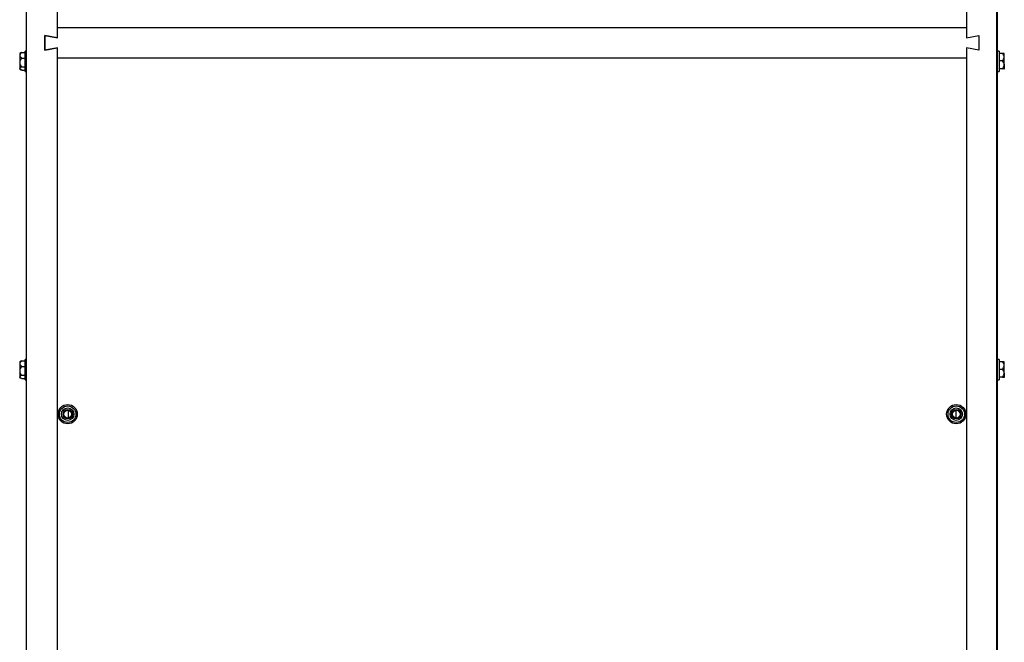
# Model space of a CAD drawing. Extents: x 21 to 164, y 8 to 115.
# Tile 31 of 53: x 70 to 90, y 40 to 53. Entities that reach past the tile are written whole.
import ezdxf

# ---------------------------------------------------------------- set-up
doc = ezdxf.new("R2010")
doc.units = 0
doc.layers.add('BODY', color=3, linetype='CONTINUOUS')

msp = doc.modelspace()

# ---------------------------------------------------------------- linework, layer by layer
at = {"layer": 'BODY', "linetype": 'CONTINUOUS'}
for p, q in [((69.807, 14.466), (69.807, 64.966)), ((70.427, 64.966), (70.427, 52.441)), ((88.847, 64.966), (88.847, 52.441)), ((89.467, 14.466), (89.467, 64.966)), ((89.472, 64.806), (89.472, 14.466)), ((70.427, 52.441), (70.177, 52.491)), ((70.177, 52.491), (70.177, 52.191)), ((70.182, 52.191), (70.182, 52.491)), ((70.182, 52.491), (70.432, 52.441)), ((70.432, 52.441), (70.432, 52.651)), ((70.432, 52.651), (88.852, 52.651)), ((88.847, 52.441), (89.097, 52.491)), ((88.852, 52.651), (88.852, 52.441)), ((88.852, 52.441), (89.102, 52.491)), ((89.097, 52.491), (89.097, 52.191)), ((89.102, 52.491), (89.102, 52.191)), ((69.692, 52.137), (69.669, 52.124)), ((69.669, 52.124), (69.669, 52.09)), ((69.669, 52.09), (69.669, 51.944)), ((69.712, 52.146), (69.693, 52.136)), ((69.712, 52.146), (69.777, 52.146)), ((69.807, 52.171), (69.777, 52.171)), ((69.777, 51.762), (69.777, 52.171)), ((70.177, 52.191), (70.427, 52.241)), ((70.432, 52.241), (70.182, 52.191)), ((70.427, 52.241), (70.427, 27.191)), ((70.432, 52.031), (70.432, 52.241)), ((88.847, 52.241), (88.847, 27.191)), ((89.097, 52.191), (88.847, 52.241)), ((89.102, 52.191), (88.852, 52.241)), ((88.852, 52.241), (88.852, 52.031)), ((89.508, 52.171), (89.472, 52.171)), ((89.508, 52.171), (89.508, 51.975)), ((89.573, 52.128), (89.508, 52.128)), ((89.615, 52.124), (89.615, 52.124)), ((89.615, 52.051), (89.615, 52.124)), ((69.669, 51.944), (69.669, 51.82)), ((69.712, 52.034), (69.777, 52.034)), ((88.852, 52.031), (70.432, 52.031)), ((89.508, 51.975), (89.508, 51.762)), ((89.573, 51.974), (89.508, 51.974)), ((89.615, 51.894), (89.615, 52.051)), ((89.615, 51.894), (89.615, 51.809)), ((69.669, 51.82), (69.669, 51.809)), ((69.669, 51.809), (69.692, 51.796)), ((69.712, 51.854), (69.777, 51.854)), ((69.712, 51.787), (69.777, 51.787)), ((69.777, 51.762), (69.807, 51.762)), ((89.472, 51.762), (89.508, 51.762)), ((89.573, 51.813), (89.508, 51.813)), ((89.615, 51.809), (89.615, 51.809)), ((69.692, 45.887), (69.669, 45.874)), ((69.712, 45.896), (69.693, 45.886)), ((69.712, 45.896), (69.777, 45.896)), ((69.807, 45.921), (69.777, 45.921)), ((69.777, 45.512), (69.777, 45.921)), ((89.508, 45.921), (89.472, 45.921)), ((89.508, 45.921), (89.508, 45.725)), ((89.573, 45.878), (89.508, 45.878)), ((69.669, 45.874), (69.669, 45.84)), ((69.669, 45.84), (69.669, 45.694)), ((69.669, 45.694), (69.669, 45.57)), ((69.712, 45.784), (69.777, 45.784)), ((89.508, 45.725), (89.508, 45.512)), ((89.573, 45.724), (89.508, 45.724)), ((89.615, 45.874), (89.615, 45.874)), ((89.615, 45.801), (89.615, 45.874)), ((89.615, 45.644), (89.615, 45.801)), ((69.669, 45.57), (69.669, 45.559)), ((69.669, 45.559), (69.692, 45.546)), ((69.712, 45.604), (69.777, 45.604)), ((69.712, 45.537), (69.777, 45.537)), ((69.777, 45.512), (69.807, 45.512)), ((89.472, 45.512), (89.508, 45.512)), ((89.573, 45.563), (89.508, 45.563)), ((89.615, 45.644), (89.615, 45.559)), ((89.615, 45.559), (89.615, 45.559)), ((70.651, 44.894), (70.651, 44.739)), ((88.634, 44.894), (88.634, 44.739))]:
    msp.add_line(p, q, dxfattribs=at)
at = {"layer": 'BODY', "linetype": 'CONTINUOUS', "flags": 128}
for points in [[(69.712, 51.787), (69.678, 51.805), (69.67, 51.817), (69.669, 51.82)], [(69.712, 45.537), (69.678, 45.555), (69.67, 45.567), (69.669, 45.57)]]:
    msp.add_lwpolyline(points, dxfattribs=at)
at = {"layer": 'BODY', "linetype": 'CONTINUOUS'}
for centre, radius in [((70.642, 44.816), 0.195), ((70.642, 44.816), 0.167), ((70.642, 44.816), 0.126), ((70.642, 44.816), 0.095), ((70.642, 44.816), 0.0781), ((88.642, 44.816), 0.195), ((88.642, 44.816), 0.167), ((88.642, 44.816), 0.126), ((88.642, 44.816), 0.095), ((88.642, 44.816), 0.0781)]:
    msp.add_circle(centre, radius, dxfattribs=at)
for centre, radius, start, end in [((69.751, 52.073), 0.0835, 118.2409, 168.1503), ((69.747, 52.104), 0.0784, 190.1154, 243.4946), ((89.514, 52.045), 0.101, 3.2022, 54.4588), ((89.574, 51.91), 0.218, 78.9909, 90.1506), ((69.811, 51.932), 0.142, 134.4111, 175.3311), ((69.797, 51.949), 0.128, 182.31, 227.9479), ((89.502, 52.064), 0.114, 308.691, 353.6488), ((89.507, 51.888), 0.109, 2.8858, 52.3401), ((89.494, 51.906), 0.122, 310.5351, 354.2383), ((69.723, 51.796), 0.0592, 101.3948, 155.6086), ((89.574, 51.595), 0.218, 78.9847, 90.1537), ((69.751, 45.823), 0.0835, 118.2397, 168.1503), ((89.514, 45.795), 0.101, 3.2023, 54.4583), ((89.574, 45.66), 0.218, 78.9878, 90.1522), ((69.747, 45.854), 0.0784, 190.1144, 243.495), ((69.811, 45.682), 0.142, 134.4105, 175.3319), ((69.797, 45.699), 0.128, 182.31, 227.9479), ((89.502, 45.814), 0.114, 308.6912, 353.6481), ((89.507, 45.638), 0.109, 2.8867, 52.3395), ((69.723, 45.546), 0.0592, 101.3942, 155.6082), ((89.494, 45.656), 0.122, 310.5358, 354.2383), ((89.574, 45.345), 0.218, 78.9863, 90.1553)]:
    msp.add_arc(centre, radius, start, end, dxfattribs=at)

doc.saveas('drawing.dxf')
